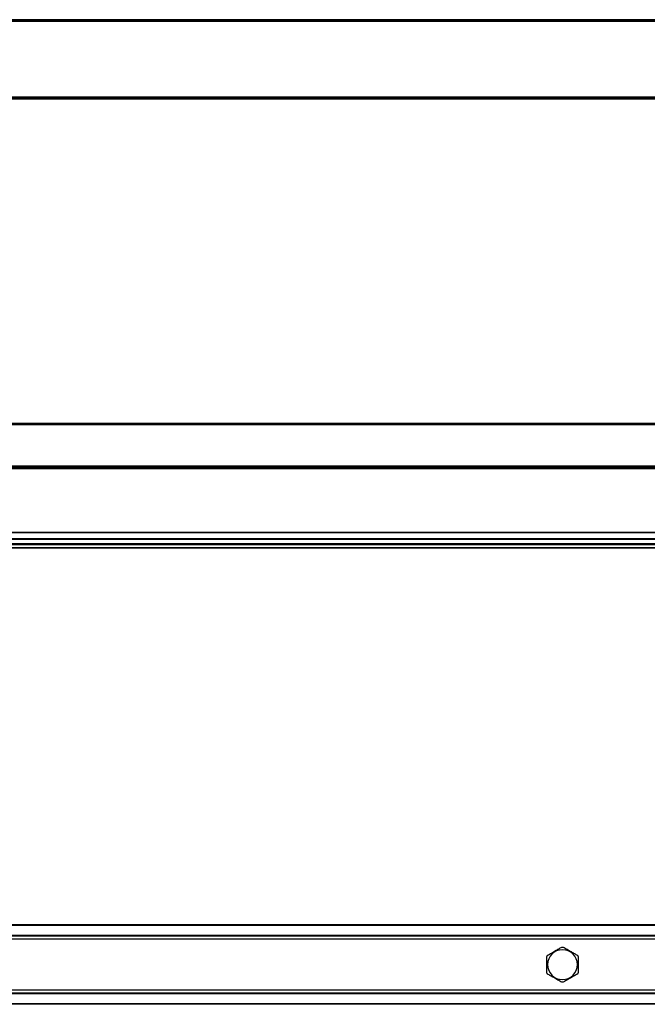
# Model space of a CAD drawing. Header units: millimetres. Extents: x -781 to 2609, y 413 to 796.
# Tile 8 of 17: x -43 to 199, y 415 to 794. Entities that reach past the tile are written whole.
import ezdxf

# ---------------------------------------------------------------- set-up
doc = ezdxf.new("R2010")
doc.units = ezdxf.units.MM

# ---------------------------------------------------------------- blocks, each defined once
blk = doc.blocks.new('Drawing View1')
at = {"color": 7, "linetype": 'Continuous', "lineweight": 25}
for p, q in [((-2, 18.5), (-898, 18.5)), ((-2, 18), (-898, 18)), ((-135, 18.75), (-765, 18.75)), ((-135, 18.55), (-765, 18.55)), ((-2, -11), (-898, -11)), ((-2, -11.5), (-898, -11.5)), ((-2, -11.5), (-898, -11.5)), ((-135, -11.55), (-765, -11.55)), ((-135, -11.75), (-765, -11.75))]:
    blk.add_line(p, q, dxfattribs=at)
blk = doc.blocks.new('Drawing View2')
at = {"color": 7, "linetype": 'Continuous', "lineweight": 25}
for p, q in [((858.56, 54.26), (-37.44, 54.26)), ((858.56, 53.76), (-37.44, 53.76)), ((858.56, 37.76), (-37.44, 37.76)), ((858.56, 37.26), (-37.44, 37.26)), ((858.56, 36.76), (-37.44, 36.76)), ((858.56, 12.34), (-37.44, 12.34)), ((858.56, 12.2), (-37.44, 12.2)), ((725.56, 9.82), (95.56, 9.82)), ((725.56, 9.68), (95.56, 9.68)), ((725.56, 7.96), (95.56, 7.96)), ((725.56, 7.76), (95.56, 7.76)), ((725.56, 7.56), (95.56, 7.56)), ((725.56, 6.46), (95.56, 6.46)), ((725.56, 6.26), (95.56, 6.26))]:
    blk.add_line(p, q, dxfattribs=at)
blk = doc.blocks.new('Drawing View4')
at = {"color": 7, "linetype": 'Continuous', "lineweight": 25}
for p, q in [((662.48, 18.75), (32.48, 18.75)), ((662.48, 18.55), (32.48, 18.55)), ((662.48, 14.7), (32.48, 14.7)), ((662.48, 14.5), (32.48, 14.5)), ((662.48, 13.26), (32.48, 13.26)), ((341.73, 3.5), (341.48, 3.5)), ((353.22, 3.5), (353.48, 3.5)), ((662.48, -6.26), (32.48, -6.26)), ((662.48, -7.5), (32.48, -7.5)), ((662.48, -7.7), (32.48, -7.7)), ((662.48, -11.55), (32.48, -11.55)), ((662.48, -11.75), (32.48, -11.75))]:
    blk.add_line(p, q, dxfattribs=at)
for start, end in [(0, 180), (180, 0)]:
    blk.add_arc((347.48, 3.5), 5.74, start, end, dxfattribs=at)
for points, knots in [([(341.73, 7.11), (342.22, 7.4), (343.2, 7.96), (344.69, 8.82), (346.06, 9.61), (346.83, 10.06), (347.22, 10.28)], [0, 0, 0, 0, 0.278716, 0.55734, 0.777863, 1, 1, 1, 1]), ([(347.22, 10.28), (347.31, 10.28), (347.49, 10.28), (347.66, 10.28), (347.73, 10.28)], [0, 0, 0, 0, 0.5600001, 1, 1, 1, 1]), ([(347.73, 10.28), (348.23, 9.99), (349.21, 9.43), (350.71, 8.56), (352.07, 7.77), (352.83, 7.33), (353.22, 7.11)], [0, 0, 0, 0, 0.2806, 0.560511, 0.780114, 1, 1, 1, 1]), ([(341.48, 6.66), (341.52, 6.75), (341.61, 6.9), (341.7, 7.05), (341.73, 7.11)], [0, 0, 0, 0, 0.559993, 1, 1, 1, 1]), ([(341.48, 3.5), (341.48, 4.12), (341.48, 5.22), (341.48, 6.22), (341.48, 6.66)], [0, 0, 0, 0, 0.559393, 1, 1, 1, 1]), ([(353.22, 7.11), (353.26, 7.03), (353.35, 6.88), (353.44, 6.73), (353.48, 6.66)], [0, 0, 0, 0, 0.560008, 1, 1, 1, 1]), ([(353.48, 6.66), (353.48, 6.1), (353.48, 5.08), (353.48, 3.98), (353.48, 3.5)], [0, 0, 0, 0, 0.560073, 1, 1, 1, 1]), ([(341.48, 0.34), (341.48, 0.9), (341.48, 1.92), (341.48, 3.02), (341.48, 3.5)], [0, 0, 0, 0, 0.560073, 1, 1, 1, 1]), ([(341.73, -0.11), (341.69, -0.03), (341.6, 0.12), (341.51, 0.27), (341.48, 0.34)], [0, 0, 0, 0, 0.560008, 1, 1, 1, 1]), ([(353.48, 0.34), (353.43, 0.25), (353.34, 0.1), (353.25, -0.05), (353.22, -0.11)], [0, 0, 0, 0, 0.559993, 1, 1, 1, 1]), ([(353.48, 3.5), (353.48, 2.88), (353.48, 1.78), (353.48, 0.78), (353.48, 0.34)], [0, 0, 0, 0, 0.559393, 1, 1, 1, 1]), ([(347.22, -3.28), (346.72, -2.99), (345.74, -2.43), (344.24, -1.56), (342.88, -0.77), (342.12, -0.33), (341.73, -0.11)], [0, 0, 0, 0, 0.2806, 0.560511, 0.780114, 1, 1, 1, 1]), ([(347.73, -3.28), (347.64, -3.28), (347.46, -3.28), (347.29, -3.28), (347.22, -3.28)], [0, 0, 0, 0, 0.56, 1, 1, 1, 1]), ([(353.22, -0.11), (352.73, -0.4), (351.75, -0.96), (350.26, -1.82), (348.89, -2.61), (348.12, -3.06), (347.73, -3.28)], [0, 0, 0, 0, 0.278716, 0.55734, 0.777863, 1, 1, 1, 1])]:
    blk.add_open_spline(points, degree=3, knots=knots, dxfattribs=at)

msp = doc.modelspace()

# ---------------------------------------------------------------- block references
at = {"color": 7, "linetype": 'Continuous', "lineweight": 25}
for name, p in [('Drawing View1', (615.96, 775.05)), ('Drawing View2', (-244.6, 584.28)), ('Drawing View4', (-181.52, 426.9))]:
    msp.add_blockref(name, p, dxfattribs=at)

doc.saveas('drawing.dxf')
